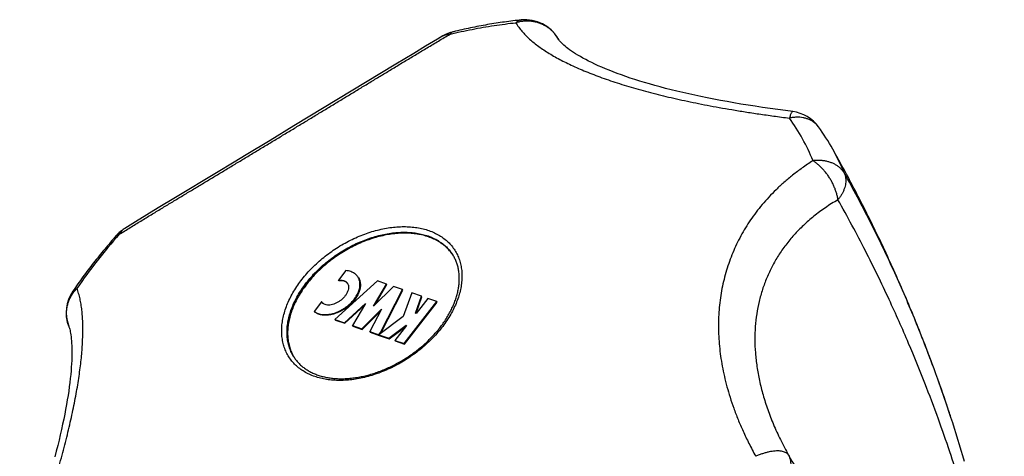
# Model space of a CAD drawing. Header units: millimetres. Extents: x 95 to 1084, y -153 to 904.
# Tile 5 of 27: x 216 to 269, y 17 to 40. Entities that reach past the tile are written whole.
import ezdxf

# ---------------------------------------------------------------- set-up
doc = ezdxf.new("R2010")
doc.units = ezdxf.units.MM
doc.header["$LTSCALE"] = 30.734
doc.layers.get('0').update_dxf_attribs({"linetype": 'CONTINUOUS'})

msp = doc.modelspace()

# ---------------------------------------------------------------- linework, layer by layer
at = {"color": 7, "linetype": 'CONTINUOUS'}
for p, q in [((237.987, 38.619), (237.358, 38.243)), ((245.037, 38.966), (244.994, 39.04)), ((245.024, 38.986), (245.024, 38.986)), ((237.358, 38.243), (236.413, 37.674)), ((236.413, 37.674), (231.017, 34.401)), ((231.017, 34.401), (229.748, 33.634)), ((229.748, 33.634), (228.482, 32.87)), ((228.482, 32.87), (227.852, 32.49)), ((224.742, 30.615), (223.827, 30.061)), ((223.827, 30.061), (223.223, 29.693)), ((222.625, 29.326), (222.056, 28.976)), ((223.223, 29.693), (222.625, 29.326)), ((233.767, 26.745), (233.368, 26.234)), ((235.433, 26.204), (233.189, 24.162)), ((233.388, 26.203), (233.368, 26.234)), ((235.918, 26.035), (235.433, 26.204)), ((235.231, 24.862), (235.918, 26.035)), ((236.282, 25.908), (235.231, 24.862)), ((235.324, 24.955), (235.938, 26.004)), ((235.597, 23.464), (236.767, 25.739)), ((235.617, 23.433), (236.787, 25.708)), ((235.938, 26.004), (235.918, 26.035)), ((236.767, 25.739), (236.282, 25.908)), ((236.787, 25.708), (236.767, 25.739)), ((237.251, 25.57), (236.807, 24.313)), ((237.773, 25.388), (237.251, 25.57)), ((232.478, 25.099), (232.079, 24.589)), ((232.485, 25.088), (232.478, 25.099)), ((236.847, 22.887), (238.585, 25.105)), ((236.867, 22.856), (238.605, 25.074)), ((237.456, 24.49), (237.773, 25.388)), ((238.1, 25.274), (237.479, 24.482)), ((237.489, 24.494), (237.794, 25.357)), ((237.794, 25.357), (237.773, 25.388)), ((238.585, 25.105), (238.1, 25.274)), ((238.605, 25.074), (238.585, 25.105)), ((232.099, 24.557), (232.079, 24.589)), ((233.687, 23.988), (234.802, 25.003)), ((233.708, 23.957), (234.74, 24.896)), ((234.802, 25.003), (234.12, 23.838)), ((234.605, 23.669), (235.648, 24.708)), ((234.625, 23.637), (235.594, 24.602)), ((235.648, 24.708), (235.037, 23.518)), ((233.189, 24.162), (233.687, 23.988)), ((233.209, 24.131), (233.189, 24.162)), ((233.209, 24.131), (233.708, 23.957)), ((233.708, 23.957), (233.687, 23.988)), ((236.807, 24.313), (235.514, 23.352)), ((237.479, 24.482), (237.456, 24.49)), ((234.12, 23.838), (234.605, 23.669)), ((234.14, 23.806), (234.12, 23.838)), ((234.14, 23.806), (234.625, 23.637)), ((234.625, 23.637), (234.605, 23.669)), ((235.037, 23.518), (235.51, 23.353)), ((235.057, 23.487), (235.037, 23.518)), ((235.057, 23.487), (235.53, 23.322)), ((235.51, 23.353), (235.597, 23.464)), ((235.617, 23.433), (235.597, 23.464)), ((236.036, 23.17), (236.959, 23.856)), ((236.056, 23.138), (236.943, 23.798)), ((236.983, 23.848), (236.362, 23.056)), ((236.959, 23.856), (236.983, 23.848)), ((236.973, 23.836), (236.959, 23.856)), ((235.53, 23.322), (235.51, 23.353)), ((235.514, 23.352), (236.036, 23.17)), ((235.534, 23.32), (235.514, 23.352)), ((235.53, 23.322), (235.532, 23.324)), ((235.534, 23.32), (236.056, 23.138)), ((235.61, 23.423), (235.617, 23.433)), ((236.056, 23.138), (236.036, 23.17)), ((236.362, 23.056), (236.847, 22.887)), ((236.382, 23.025), (236.362, 23.056)), ((236.382, 23.025), (236.867, 22.856)), ((236.867, 22.856), (236.847, 22.887))]:
    msp.add_line(p, q, dxfattribs=at)
at = {"color": 9, "linetype": 'CONTINUOUS'}
for p, q in [((244.994, 39.04), (244.999, 39.03)), ((244.999, 39.03), (245.024, 38.986)), ((245.025, 38.987), (244.999, 39.03))]:
    msp.add_line(p, q, dxfattribs=at)
at = {"color": 7, "linetype": 'CONTINUOUS'}
for points in [[(238.902, 39.164), (238.613, 38.992), (237.987, 38.619)], [(257.425, 35.162), (257.04, 35.212), (256.631, 35.267), (256.228, 35.323), (255.832, 35.381), (255.443, 35.44), (255.06, 35.5), (254.684, 35.562), (254.315, 35.624), (253.952, 35.688), (253.596, 35.754), (253.246, 35.82), (252.903, 35.887), (252.567, 35.956), (252.238, 36.026), (251.916, 36.097), (251.6, 36.169), (251.291, 36.242), (250.989, 36.316), (250.694, 36.391), (250.406, 36.467), (250.125, 36.543), (249.85, 36.621), (249.583, 36.699), (249.323, 36.778), (249.07, 36.858), (248.825, 36.938), (248.586, 37.019), (248.355, 37.1), (248.132, 37.181), (247.916, 37.263), (247.707, 37.345), (247.506, 37.427), (247.313, 37.509), (247.128, 37.59), (246.95, 37.672), (246.78, 37.752), (246.618, 37.833), (246.464, 37.912), (246.318, 37.991), (246.18, 38.068), (246.051, 38.144), (245.929, 38.219), (245.816, 38.291), (245.71, 38.362), (245.613, 38.431), (245.524, 38.497), (245.443, 38.56), (245.37, 38.62), (245.304, 38.677), (245.245, 38.731), (245.194, 38.781), (245.151, 38.827), (245.114, 38.868), (245.083, 38.904), (245.059, 38.934), (245.041, 38.96), (245.029, 38.979), (245.024, 38.986)], [(227.852, 32.49), (226.911, 31.923), (224.742, 30.615)], [(219.094, 23.802), (219.103, 23.776), (219.116, 23.74), (219.129, 23.695), (219.143, 23.642), (219.158, 23.58), (219.173, 23.51), (219.188, 23.431), (219.202, 23.343), (219.214, 23.246), (219.226, 23.141), (219.236, 23.027), (219.245, 22.904), (219.252, 22.773), (219.256, 22.634), (219.258, 22.487), (219.257, 22.332), (219.254, 22.168), (219.248, 21.998), (219.239, 21.819), (219.227, 21.634), (219.212, 21.441), (219.194, 21.241), (219.173, 21.034), (219.148, 20.821), (219.12, 20.601), (219.088, 20.374), (219.053, 20.141), (219.014, 19.902), (218.972, 19.656), (218.927, 19.405), (218.878, 19.147), (218.825, 18.884), (218.768, 18.615), (218.708, 18.34), (218.645, 18.06), (218.578, 17.775), (218.507, 17.484), (218.432, 17.187), (218.354, 16.885)]]:
    msp.add_lwpolyline(points, dxfattribs=at)
for centre, radius, start, end in [((243.271, 38.023), 2, 30.5639, 96.0471), ((239.92, 37.442), 2, 103.4334, 120.5909), ((257.172, 33.178), 2, 35.9299, 82.734), ((248.933, 27.207), 12.175, 29.3453, 35.931), ((223.109, 27.275), 2, 121.7683, 138.4957), ((237.587, 26.343), 2.218, 33.6185, 34.4313), ((233.599, 25.873), 0.319, 36.5106, 42.8844), ((233.565, 25.895), 0.335, 25.7563, 32.8131), ((220.957, 24.528), 2, 145.5101, 201.2926), ((232.758, 25.264), 0.325, 212.8843, 214.3308), ((232.755, 25.262), 0.321, 214.33, 222.0031), ((232.917, 23.32), 2.22, 211.4112, 212.1303), ((191.749, -5.326), 77.939, 16.37356, 18.16733)]:
    msp.add_arc(centre, radius, start, end, dxfattribs=at)
at = {"color": 9, "linetype": 'CONTINUOUS'}
for centre, radius, start, end in [((243.442, 38.118), 1.805, 30.3603, 30.7281), ((248.601, 28.556), 10.677, 22.0208, 35.8982), ((257.893, 33.7), 1.109, 35.9254, 37.4467), ((249.784, 27.687), 11.198, 22.03, 29.3367), ((244.806, 8.274), 30.768, 138.4843, 141.9065), ((243.352, 9.42), 28.917, 141.9158, 145.482)]:
    msp.add_arc(centre, radius, start, end, dxfattribs=at)
for points, knots in [([(239.279, 39.258), (239.668, 39.351), (240.445, 39.52), (241.609, 39.722), (242.385, 39.823), (242.77, 39.863)], [0, 0, 0, 0, 0.338702, 0.672155, 1, 1, 1, 1]), ([(243.061, 40.012), (243.049, 40.011), (243.007, 40.004), (242.934, 39.981), (242.847, 39.932), (242.795, 39.888), (242.77, 39.863)], [0, 0, 0, 0, 0.105297, 0.386202, 0.681681, 1, 1, 1, 1]), ([(244.993, 39.04), (244.963, 39.092), (244.893, 39.196), (244.773, 39.342), (244.634, 39.478), (244.481, 39.599), (244.316, 39.704), (244.14, 39.791), (243.955, 39.86), (243.763, 39.91), (243.566, 39.941), (243.366, 39.952), (243.165, 39.943), (242.966, 39.915), (242.835, 39.882), (242.77, 39.863)], [0, 0, 0, 0, 0.071004, 0.146651, 0.222515, 0.298672, 0.375157, 0.451979, 0.529167, 0.606751, 0.684733, 0.763093, 0.841792, 0.92078, 1, 1, 1, 1]), ([(242.77, 39.863), (242.814, 39.784), (242.913, 39.629), (243.085, 39.408), (243.279, 39.196), (243.494, 38.992), (243.728, 38.795), (243.98, 38.603), (244.25, 38.417), (244.538, 38.234), (244.845, 38.054), (245.172, 37.878), (245.519, 37.703), (245.885, 37.532), (246.273, 37.362), (246.68, 37.195), (247.108, 37.032), (247.555, 36.871), (248.019, 36.714), (248.501, 36.562), (248.998, 36.413), (249.511, 36.269), (250.037, 36.13), (250.579, 35.995), (251.135, 35.864), (251.708, 35.737), (252.299, 35.614), (252.91, 35.494), (253.547, 35.376), (254.212, 35.261), (254.912, 35.147), (255.651, 35.034), (256.434, 34.923), (256.972, 34.852), (257.249, 34.816)], [0, 0, 0, 0, 0.017351, 0.035178, 0.053513, 0.072393, 0.091873, 0.112024, 0.132925, 0.154679, 0.177359, 0.201033, 0.225767, 0.251599, 0.278573, 0.306686, 0.335915, 0.366222, 0.397541, 0.4298, 0.462939, 0.496905, 0.531667, 0.56725, 0.603688, 0.641074, 0.679531, 0.719225, 0.760426, 0.803419, 0.848532, 0.896116, 0.946504, 1, 1, 1, 1]), ([(221.768, 28.668), (221.96, 28.787), (222.34, 29.022), (222.904, 29.367), (223.455, 29.703), (223.996, 30.031), (224.529, 30.354), (225.057, 30.673), (225.583, 30.99), (226.108, 31.307), (226.635, 31.624), (227.164, 31.942), (227.697, 32.263), (228.233, 32.587), (228.775, 32.913), (229.32, 33.242), (229.868, 33.573), (230.418, 33.906), (230.969, 34.239), (231.519, 34.572), (232.067, 34.904), (232.612, 35.235), (233.155, 35.564), (233.695, 35.892), (234.232, 36.219), (234.769, 36.544), (235.306, 36.87), (235.845, 37.197), (236.389, 37.526), (236.941, 37.86), (237.503, 38.198), (238.079, 38.544), (238.672, 38.899), (239.074, 39.137), (239.279, 39.258)], [0, 0, 0, 0, 0.033213, 0.06546, 0.096914, 0.12776, 0.158165, 0.18828, 0.218244, 0.248179, 0.278186, 0.308351, 0.338729, 0.369364, 0.400252, 0.431379, 0.462693, 0.494124, 0.5256, 0.557041, 0.588375, 0.619562, 0.650573, 0.681416, 0.712128, 0.742765, 0.773422, 0.804199, 0.835233, 0.866665, 0.898664, 0.931416, 0.965126, 1, 1, 1, 1]), ([(238.903, 39.164), (238.912, 39.17), (238.956, 39.194), (239.039, 39.228), (239.156, 39.254), (239.238, 39.259), (239.279, 39.258)], [0, 0, 0, 0, 0.084449, 0.379965, 0.683367, 1, 1, 1, 1]), ([(239.456, 39.388), (239.435, 39.383), (239.392, 39.366), (239.331, 39.322), (239.296, 39.281), (239.279, 39.258)], [0, 0, 0, 0, 0.27989, 0.62089, 1, 1, 1, 1]), ([(257.425, 35.162), (257.424, 35.162), (257.416, 35.163), (257.394, 35.153), (257.369, 35.121), (257.341, 35.071), (257.311, 35.003), (257.28, 34.916), (257.26, 34.851), (257.249, 34.816)], [0, 0, 0, 0, 0.002659, 0.066515, 0.164101, 0.305369, 0.49231, 0.724412, 1, 1, 1, 1]), ([(258.774, 34.375), (258.744, 34.414), (258.678, 34.489), (258.563, 34.589), (258.433, 34.676), (258.289, 34.747), (258.134, 34.802), (257.97, 34.84), (257.797, 34.861), (257.618, 34.864), (257.434, 34.85), (257.311, 34.829), (257.249, 34.816)], [0, 0, 0, 0, 0.087328, 0.178963, 0.272165, 0.367482, 0.465369, 0.56615, 0.670012, 0.777028, 0.887105, 1, 1, 1, 1]), ([(258.498, 32.559), (258.306, 32.437), (257.94, 32.192), (257.428, 31.808), (256.965, 31.422), (256.544, 31.033), (256.161, 30.641), (255.809, 30.243), (255.487, 29.84), (255.192, 29.429), (254.921, 29.01), (254.674, 28.582), (254.45, 28.143), (254.249, 27.694), (254.071, 27.235), (253.916, 26.765), (253.784, 26.285), (253.676, 25.797), (253.593, 25.301), (253.534, 24.798), (253.5, 24.291), (253.49, 23.779), (253.505, 23.262), (253.543, 22.742), (253.605, 22.217), (253.691, 21.685), (253.803, 21.146), (253.94, 20.597), (254.105, 20.036), (254.301, 19.458), (254.53, 18.861), (254.798, 18.239), (255.109, 17.587), (255.342, 17.147), (255.466, 16.922)], [0, 0, 0, 0, 0.038403, 0.074238, 0.107986, 0.140063, 0.17082, 0.200548, 0.229492, 0.257869, 0.285856, 0.313606, 0.341248, 0.368875, 0.396571, 0.424378, 0.452329, 0.480439, 0.508706, 0.537132, 0.565728, 0.594506, 0.623518, 0.652822, 0.682517, 0.712728, 0.743605, 0.77534, 0.808157, 0.842327, 0.878171, 0.916073, 0.956502, 1, 1, 1, 1]), ([(260.164, 31.888), (260.139, 31.932), (260.083, 32.018), (259.981, 32.135), (259.863, 32.24), (259.729, 32.333), (259.582, 32.411), (259.422, 32.475), (259.251, 32.524), (259.071, 32.558), (258.885, 32.575), (258.692, 32.576), (258.563, 32.567), (258.498, 32.559)], [0, 0, 0, 0, 0.079858, 0.160975, 0.243929, 0.329159, 0.416952, 0.507493, 0.600849, 0.69697, 0.795726, 0.896858, 1, 1, 1, 1]), ([(259.82, 30.494), (259.812, 30.554), (259.79, 30.675), (259.743, 30.856), (259.683, 31.039), (259.609, 31.221), (259.522, 31.402), (259.424, 31.578), (259.315, 31.749), (259.196, 31.912), (259.068, 32.066), (258.934, 32.209), (258.794, 32.34), (258.649, 32.457), (258.549, 32.527), (258.498, 32.559)], [0, 0, 0, 0, 0.071674, 0.145924, 0.222404, 0.300679, 0.380242, 0.460543, 0.541051, 0.621248, 0.700612, 0.778629, 0.854817, 0.928734, 1, 1, 1, 1]), ([(260.164, 31.888), (260.18, 31.848), (260.207, 31.765), (260.231, 31.633), (260.237, 31.497), (260.226, 31.356), (260.198, 31.212), (260.154, 31.066), (260.094, 30.92), (260.017, 30.774), (259.926, 30.631), (259.857, 30.54), (259.82, 30.494)], [0, 0, 0, 0, 0.086474, 0.174479, 0.265014, 0.358683, 0.455924, 0.557003, 0.662039, 0.771008, 0.883752, 1, 1, 1, 1]), ([(259.82, 30.494), (259.592, 30.363), (259.155, 30.088), (258.544, 29.635), (257.991, 29.153), (257.493, 28.644), (257.051, 28.109), (256.663, 27.552), (256.328, 26.972), (256.046, 26.371), (255.816, 25.751), (255.637, 25.113), (255.51, 24.456), (255.435, 23.781), (255.411, 23.09), (255.44, 22.381), (255.522, 21.656), (255.659, 20.915), (255.85, 20.157), (256.098, 19.383), (256.405, 18.593), (256.772, 17.788), (257.051, 17.253), (257.2, 16.984)], [0, 0, 0, 0, 0.050997, 0.100012, 0.147314, 0.193174, 0.237858, 0.281633, 0.324761, 0.367501, 0.410112, 0.452847, 0.495957, 0.539689, 0.584288, 0.629994, 0.677041, 0.725658, 0.776068, 0.828492, 0.883145, 0.940242, 1, 1, 1, 1]), ([(257.2, 16.984), (257.697, 16.146), (258.632, 14.572), (259.941, 12.382), (261.073, 10.508), (262.042, 8.932), (262.88, 7.602), (263.608, 6.481), (264.244, 5.537), (264.803, 4.746), (265.296, 4.088), (265.73, 3.544), (266.115, 3.1), (266.455, 2.744), (266.756, 2.465), (267.022, 2.253), (267.257, 2.101), (267.465, 2), (267.649, 1.945), (267.81, 1.93), (267.95, 1.951), (268.07, 2.002), (268.172, 2.076), (268.257, 2.167), (268.328, 2.273), (268.389, 2.39), (268.441, 2.518), (268.485, 2.658), (268.523, 2.809), (268.555, 2.973), (268.582, 3.153), (268.603, 3.35), (268.618, 3.568), (268.627, 3.812), (268.63, 4.086), (268.623, 4.398), (268.607, 4.753), (268.579, 5.157), (268.536, 5.614), (268.477, 6.128), (268.399, 6.702), (268.299, 7.343), (268.174, 8.055), (268.022, 8.845), (267.838, 9.718), (267.617, 10.684), (267.355, 11.749), (267.044, 12.924), (266.676, 14.219), (266.242, 15.647), (265.73, 17.22), (265.122, 18.955), (264.4, 20.869), (263.538, 22.981), (262.5, 25.318), (261.262, 27.859), (260.325, 29.602), (259.82, 30.494)], [0, 0, 0, 0, 0.059406, 0.111734, 0.155699, 0.192978, 0.224643, 0.251604, 0.274563, 0.294101, 0.310693, 0.324738, 0.336576, 0.3465, 0.354768, 0.361609, 0.367235, 0.37185, 0.375655, 0.378855, 0.381653, 0.384231, 0.38673, 0.389237, 0.39181, 0.394488, 0.397291, 0.400256, 0.403414, 0.4068, 0.410466, 0.414472, 0.418886, 0.423806, 0.429351, 0.435643, 0.442832, 0.45104, 0.460349, 0.470832, 0.482594, 0.495743, 0.510401, 0.526704, 0.544806, 0.564881, 0.587124, 0.611761, 0.639048, 0.669282, 0.702805, 0.740024, 0.781418, 0.827602, 0.87923, 0.937458, 1, 1, 1, 1]), ([(222.056, 28.976), (222.046, 28.97), (222.001, 28.94), (221.925, 28.878), (221.838, 28.781), (221.79, 28.707), (221.768, 28.668)], [0, 0, 0, 0, 0.082851, 0.38121, 0.685537, 1, 1, 1, 1]), ([(231.447, 26.292), (231.529, 26.396), (231.701, 26.602), (231.979, 26.898), (232.277, 27.182), (232.593, 27.451), (232.926, 27.705), (233.273, 27.942), (233.632, 28.159), (234.002, 28.356), (234.378, 28.531), (234.759, 28.684), (235.143, 28.812), (235.527, 28.916), (235.908, 28.995), (236.284, 29.048), (236.653, 29.075), (237.013, 29.076), (237.36, 29.05), (237.693, 28.998), (238.01, 28.92), (238.308, 28.817), (238.586, 28.688), (238.841, 28.536), (239.073, 28.361), (239.279, 28.163), (239.458, 27.945), (239.609, 27.707), (239.73, 27.452), (239.822, 27.181), (239.883, 26.896), (239.913, 26.599), (239.912, 26.292), (239.88, 25.976), (239.817, 25.655), (239.724, 25.329), (239.601, 25.002), (239.449, 24.674), (239.27, 24.349), (239.064, 24.028), (238.911, 23.82), (238.831, 23.718)], [0, 0, 0, 0, 0.028915, 0.058341, 0.088182, 0.11834, 0.148708, 0.179179, 0.209641, 0.239985, 0.270103, 0.299892, 0.329251, 0.358089, 0.386322, 0.413877, 0.440694, 0.466728, 0.491951, 0.516354, 0.53995, 0.562774, 0.584888, 0.606376, 0.627351, 0.647944, 0.668304, 0.688594, 0.708979, 0.729617, 0.750658, 0.77223, 0.794441, 0.817372, 0.841082, 0.865603, 0.890944, 0.917094, 0.944021, 0.971677, 1, 1, 1, 1]), ([(231.684, 26.113), (231.762, 26.213), (231.927, 26.41), (232.193, 26.694), (232.478, 26.965), (232.781, 27.223), (233.1, 27.466), (233.433, 27.693), (233.777, 27.901), (234.13, 28.089), (234.491, 28.257), (234.856, 28.403), (235.223, 28.527), (235.591, 28.626), (235.956, 28.702), (236.317, 28.753), (236.67, 28.778), (237.014, 28.779), (237.347, 28.754), (237.666, 28.704), (237.969, 28.63), (238.255, 28.531), (238.521, 28.408), (238.765, 28.262), (238.987, 28.094), (239.184, 27.905), (239.323, 27.735), (239.396, 27.63), (239.417, 27.598)], [0, 0, 0, 0, 0.042715, 0.086182, 0.130262, 0.174808, 0.219665, 0.264672, 0.309668, 0.35449, 0.398978, 0.44298, 0.486347, 0.528943, 0.570646, 0.611348, 0.65096, 0.689415, 0.726672, 0.762718, 0.797572, 0.831286, 0.86395, 0.895692, 0.926673, 0.957091, 0.987166, 1, 1, 1, 1]), ([(221.612, 28.601), (221.62, 28.61), (221.646, 28.633), (221.699, 28.658), (221.744, 28.666), (221.768, 28.668)], [0, 0, 0, 0, 0.221882, 0.58393, 1, 1, 1, 1]), ([(238.831, 23.718), (238.749, 23.613), (238.577, 23.407), (238.299, 23.111), (238.001, 22.828), (237.685, 22.558), (237.352, 22.304), (237.004, 22.068), (236.645, 21.851), (236.276, 21.654), (235.9, 21.478), (235.518, 21.326), (235.135, 21.197), (234.751, 21.093), (234.37, 21.014), (233.993, 20.961), (233.624, 20.934), (233.265, 20.934), (232.918, 20.959), (232.584, 21.011), (232.268, 21.089), (231.97, 21.193), (231.692, 21.321), (231.436, 21.473), (231.205, 21.649), (230.999, 21.846), (230.82, 22.065), (230.669, 22.302), (230.547, 22.557), (230.456, 22.828), (230.395, 23.113), (230.365, 23.41), (230.366, 23.718), (230.398, 24.033), (230.461, 24.355), (230.554, 24.68), (230.677, 25.008), (230.828, 25.335), (231.008, 25.661), (231.214, 25.982), (231.367, 26.189), (231.447, 26.292)], [0, 0, 0, 0, 0.028915, 0.058341, 0.088182, 0.11834, 0.148708, 0.179179, 0.209641, 0.239985, 0.270103, 0.299892, 0.329251, 0.358089, 0.386322, 0.413877, 0.440694, 0.466728, 0.491951, 0.516354, 0.53995, 0.562774, 0.584888, 0.606376, 0.627351, 0.647944, 0.668304, 0.688594, 0.708979, 0.729617, 0.750658, 0.77223, 0.794441, 0.817372, 0.841082, 0.865603, 0.890944, 0.917094, 0.944021, 0.971677, 1, 1, 1, 1]), ([(231.022, 22.163), (230.995, 22.206), (230.922, 22.327), (230.822, 22.536), (230.734, 22.796), (230.676, 23.069), (230.647, 23.353), (230.648, 23.648), (230.679, 23.95), (230.739, 24.258), (230.829, 24.569), (230.946, 24.883), (231.091, 25.197), (231.263, 25.508), (231.461, 25.816), (231.607, 26.014), (231.684, 26.113)], [0, 0, 0, 0, 0.035911, 0.099019, 0.162914, 0.228054, 0.29484, 0.363603, 0.434597, 0.508, 0.583914, 0.662367, 0.743323, 0.826686, 0.912309, 1, 1, 1, 1]), ([(216.494, 10.168), (216.594, 10.434), (216.786, 10.949), (217.059, 11.701), (217.31, 12.413), (217.544, 13.09), (217.761, 13.738), (217.964, 14.363), (218.155, 14.968), (218.334, 15.557), (218.503, 16.132), (218.663, 16.696), (218.812, 17.248), (218.952, 17.79), (219.083, 18.323), (219.204, 18.845), (219.315, 19.355), (219.416, 19.854), (219.506, 20.339), (219.585, 20.809), (219.654, 21.263), (219.712, 21.701), (219.759, 22.123), (219.795, 22.529), (219.821, 22.918), (219.836, 23.293), (219.841, 23.653), (219.835, 23.999), (219.818, 24.332), (219.789, 24.652), (219.748, 24.96), (219.692, 25.256), (219.621, 25.538), (219.56, 25.719), (219.526, 25.806)], [0, 0, 0, 0, 0.052746, 0.102145, 0.148724, 0.19295, 0.235212, 0.275833, 0.315074, 0.353155, 0.390241, 0.426461, 0.461901, 0.496597, 0.530568, 0.563775, 0.596174, 0.627695, 0.658262, 0.687811, 0.716295, 0.743675, 0.769961, 0.795166, 0.819334, 0.842521, 0.864788, 0.886204, 0.906833, 0.926738, 0.94597, 0.964573, 0.982578, 1, 1, 1, 1]), ([(219.094, 23.802), (219.093, 23.804), (219.069, 23.867), (219.028, 23.992), (218.988, 24.181), (218.969, 24.374), (218.97, 24.569), (218.992, 24.763), (219.033, 24.954), (219.095, 25.141), (219.176, 25.322), (219.275, 25.495), (219.391, 25.657), (219.48, 25.758), (219.526, 25.806)], [0, 0, 0, 0, 0.003866, 0.092817, 0.181928, 0.271266, 0.360873, 0.450823, 0.541191, 0.632021, 0.72333, 0.815114, 0.907349, 1, 1, 1, 1]), ([(219.309, 25.661), (219.31, 25.662), (219.327, 25.686), (219.366, 25.728), (219.44, 25.776), (219.496, 25.797), (219.526, 25.806)], [0, 0, 0, 0, 0.020726, 0.325609, 0.64772, 1, 1, 1, 1]), ([(257.2, 16.984), (257.185, 17.007), (257.148, 17.053), (257.075, 17.108), (256.986, 17.152), (256.882, 17.183), (256.763, 17.202), (256.632, 17.209), (256.488, 17.203), (256.334, 17.185), (256.171, 17.155), (256.001, 17.114), (255.826, 17.061), (255.646, 16.996), (255.526, 16.948), (255.466, 16.922)], [0, 0, 0, 0, 0.045995, 0.094639, 0.147677, 0.206306, 0.271201, 0.342617, 0.420528, 0.504695, 0.594696, 0.689954, 0.789784, 0.893412, 1, 1, 1, 1]), ([(257.2, 16.984), (257.221, 16.945), (257.258, 16.863), (257.296, 16.733), (257.318, 16.597), (257.322, 16.455), (257.309, 16.309), (257.28, 16.161), (257.233, 16.011), (257.171, 15.861), (257.093, 15.713), (257.032, 15.617), (256.999, 15.569)], [0, 0, 0, 0, 0.088434, 0.177983, 0.269428, 0.363437, 0.46054, 0.561105, 0.665327, 0.773247, 0.884765, 1, 1, 1, 1])]:
    msp.add_open_spline(points, degree=3, knots=knots, dxfattribs=at)
at = {"color": 7, "linetype": 'CONTINUOUS'}
for points, knots in [([(243.061, 40.012), (242.762, 39.98), (242.162, 39.906), (241.262, 39.765), (240.358, 39.594), (239.757, 39.46), (239.456, 39.388)], [0, 0, 0, 0, 0.246151, 0.494971, 0.746301, 1, 1, 1, 1]), ([(265.803, 18.975), (265.565, 19.7), (265.034, 21.243), (264.142, 23.593), (263.127, 26.022), (262.023, 28.435), (260.833, 30.824), (259.984, 32.394), (259.545, 33.174)], [0, 0, 0, 0, 0.147333, 0.315135, 0.484976, 0.655569, 0.827278, 1, 1, 1, 1]), ([(265.803, 18.975), (265.73, 19.2), (265.412, 20.154), (264.787, 21.913), (263.854, 24.298), (262.762, 26.817), (261.531, 29.375), (260.632, 31.057), (260.164, 31.888)], [0, 0, 0, 0, 0.050366, 0.213764, 0.396772, 0.594641, 0.797312, 1, 1, 1, 1]), ([(239.416, 27.597), (239.405, 27.613), (239.343, 27.701), (239.216, 27.856), (239.019, 28.045), (238.797, 28.213), (238.552, 28.359), (238.286, 28.482), (238.001, 28.581), (237.698, 28.655), (237.379, 28.705), (237.046, 28.73), (236.702, 28.729), (236.348, 28.704), (235.988, 28.653), (235.623, 28.577), (235.255, 28.477), (234.888, 28.354), (234.523, 28.208), (234.162, 28.04), (233.809, 27.852), (233.465, 27.644), (233.132, 27.417), (232.813, 27.174), (232.51, 26.916), (232.225, 26.644), (231.959, 26.361), (231.794, 26.164), (231.716, 26.063)], [0, 0, 0, 0, 0.00634, 0.036613, 0.06723, 0.098416, 0.130366, 0.163245, 0.197181, 0.232264, 0.268548, 0.30605, 0.344758, 0.384631, 0.4256, 0.467578, 0.510455, 0.554107, 0.598398, 0.643179, 0.688296, 0.733587, 0.778891, 0.824042, 0.868881, 0.913252, 0.957004, 1, 1, 1, 1]), ([(221.611, 28.601), (221.403, 28.365), (220.993, 27.888), (220.403, 27.158), (219.841, 26.417), (219.483, 25.914), (219.309, 25.661)], [0, 0, 0, 0, 0.253132, 0.504272, 0.753278, 1, 1, 1, 1]), ([(238.739, 23.722), (238.8, 23.8), (238.917, 23.957), (239.079, 24.198), (239.226, 24.443), (239.356, 24.689), (239.469, 24.935), (239.565, 25.182), (239.643, 25.427), (239.704, 25.669), (239.746, 25.909), (239.77, 26.145), (239.775, 26.375), (239.762, 26.601), (239.73, 26.819), (239.679, 27.031), (239.609, 27.233), (239.522, 27.423), (239.453, 27.542), (239.417, 27.598)], [0, 0, 0, 0, 0.070863, 0.140308, 0.208256, 0.274671, 0.339393, 0.402431, 0.463768, 0.523365, 0.581371, 0.637804, 0.692766, 0.746511, 0.799111, 0.85081, 0.901854, 0.952413, 1, 1, 1, 1]), ([(234.405, 26.412), (234.392, 26.432), (234.359, 26.477), (234.297, 26.542), (234.192, 26.624), (234.059, 26.688), (233.904, 26.73), (233.814, 26.741), (233.767, 26.745)], [0, 0, 0, 0, 0.095721, 0.225196, 0.357194, 0.633378, 0.811962, 1, 1, 1, 1]), ([(232.079, 24.589), (232.111, 24.564), (232.181, 24.52), (232.326, 24.457), (232.52, 24.416), (232.764, 24.413), (233.022, 24.455), (233.286, 24.539), (233.544, 24.663), (233.788, 24.821), (234.009, 25.007), (234.198, 25.215), (234.349, 25.438), (234.455, 25.666), (234.512, 25.892), (234.517, 26.076), (234.493, 26.211), (234.463, 26.305), (234.43, 26.371), (234.409, 26.405), (234.405, 26.412)], [0, 0, 0, 0, 0.032892, 0.067198, 0.127685, 0.193485, 0.264398, 0.339502, 0.417476, 0.496686, 0.575404, 0.65195, 0.724821, 0.792932, 0.855703, 0.913393, 0.940707, 0.967272, 0.993374, 1, 1, 1, 1]), ([(234.425, 26.381), (234.429, 26.374), (234.451, 26.34), (234.483, 26.274), (234.514, 26.18), (234.538, 26.045), (234.533, 25.861), (234.475, 25.635), (234.369, 25.407), (234.219, 25.184), (234.029, 24.976), (233.809, 24.789), (233.564, 24.631), (233.306, 24.508), (233.043, 24.424), (232.784, 24.382), (232.541, 24.384), (232.346, 24.426), (232.201, 24.488), (232.131, 24.533), (232.099, 24.558)], [0, 0, 0, 0, 0.006626, 0.032728, 0.059293, 0.086607, 0.144297, 0.207068, 0.275179, 0.34805, 0.424596, 0.503314, 0.582524, 0.660498, 0.735602, 0.806515, 0.872315, 0.932802, 0.967108, 1, 1, 1, 1]), ([(233.368, 26.234), (233.384, 26.237), (233.443, 26.245), (233.543, 26.246), (233.661, 26.222), (233.761, 26.172), (233.818, 26.117), (233.842, 26.083), (233.846, 26.077)], [0, 0, 0, 0, 0.091091, 0.336527, 0.559521, 0.763815, 0.957674, 1, 1, 1, 1]), ([(233.832, 26.089), (233.816, 26.106), (233.771, 26.146), (233.681, 26.191), (233.563, 26.214), (233.463, 26.213), (233.404, 26.206), (233.388, 26.203)], [0, 0, 0, 0, 0.146864, 0.375048, 0.624119, 0.898257, 1, 1, 1, 1]), ([(231.716, 26.063), (231.639, 25.965), (231.493, 25.767), (231.295, 25.459), (231.123, 25.148), (230.978, 24.834), (230.86, 24.52), (230.771, 24.208), (230.711, 23.901), (230.68, 23.598), (230.679, 23.304), (230.708, 23.02), (230.766, 22.747), (230.854, 22.487), (230.946, 22.295), (231.007, 22.19), (231.023, 22.163)], [0, 0, 0, 0, 0.088907, 0.175716, 0.260235, 0.342312, 0.421853, 0.498821, 0.573244, 0.645226, 0.714944, 0.782657, 0.848701, 0.913484, 0.977468, 1, 1, 1, 1]), ([(233.866, 26.041), (233.872, 26.029), (233.891, 25.982), (233.908, 25.893), (233.899, 25.771), (233.862, 25.644), (233.799, 25.515), (233.712, 25.388), (233.605, 25.269), (233.482, 25.161), (233.346, 25.07), (233.204, 24.997), (233.06, 24.947), (232.92, 24.92), (232.789, 24.919), (232.671, 24.942), (232.586, 24.985), (232.539, 25.024), (232.522, 25.042), (232.516, 25.047)], [0, 0, 0, 0, 0.019217, 0.071989, 0.129722, 0.193247, 0.262481, 0.336526, 0.414027, 0.493265, 0.572395, 0.649581, 0.723129, 0.791738, 0.85458, 0.911676, 0.963984, 0.989045, 1, 1, 1, 1]), ([(231.022, 22.163), (231.024, 22.159), (231.065, 22.097), (231.15, 21.98), (231.292, 21.822), (231.45, 21.676), (231.623, 21.545), (231.811, 21.428), (232.012, 21.325), (232.226, 21.237), (232.451, 21.164), (232.687, 21.106), (232.934, 21.064), (233.19, 21.036), (233.454, 21.025), (233.725, 21.028), (234.003, 21.048), (234.286, 21.083), (234.573, 21.133), (234.863, 21.199), (235.154, 21.28), (235.446, 21.376), (235.737, 21.486), (236.026, 21.61), (236.312, 21.748), (236.593, 21.898), (236.869, 22.061), (237.137, 22.236), (237.398, 22.422), (237.65, 22.618), (237.892, 22.823), (238.123, 23.037), (238.342, 23.258), (238.548, 23.486), (238.677, 23.642), (238.739, 23.722)], [0, 0, 0, 0, 0.001291, 0.02494, 0.0487, 0.072661, 0.096961, 0.12168, 0.14691, 0.172766, 0.199274, 0.226522, 0.25456, 0.283359, 0.312983, 0.343409, 0.374595, 0.406547, 0.439199, 0.4725, 0.506412, 0.540841, 0.575731, 0.611011, 0.646579, 0.68237, 0.718293, 0.754257, 0.790175, 0.825964, 0.861536, 0.896799, 0.931691, 0.966118, 1, 1, 1, 1])]:
    msp.add_open_spline(points, degree=3, knots=knots, dxfattribs=at)

doc.saveas('drawing.dxf')
